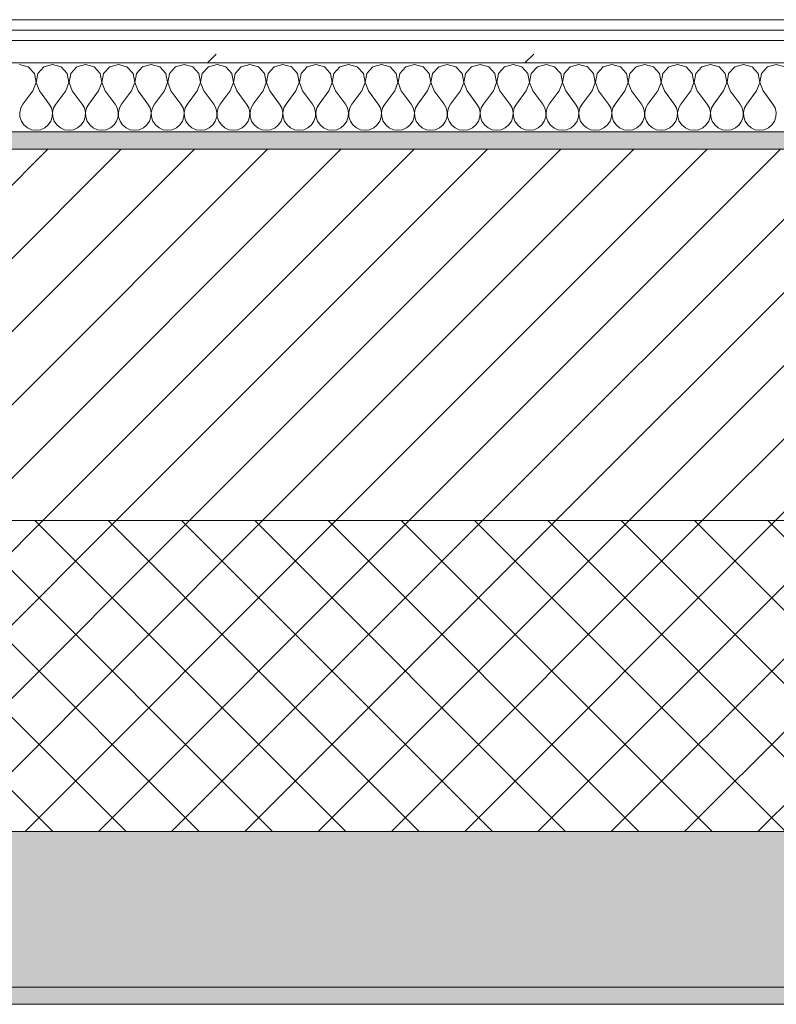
# Model space of a CAD drawing. Header units: millimetres. Extents: x -40968 to 77376, y -17881 to 4746.
# Tile 99 of 180: x -11190 to -10752, y -1699 to -1129. Entities that reach past the tile are written whole.
import ezdxf

# ---------------------------------------------------------------- set-up
doc = ezdxf.new("R2010")
doc.units = ezdxf.units.MM
doc.header["$MEASUREMENT"] = 0
doc.linetypes.add('Wipeout_Contour', pattern=[1000, 0, -1000])
doc.layers.add('12_FAÇ_Façana', color=7, linetype='Continuous')
doc.layers.add('Nuevo_08_E_Envans secs', color=7, linetype='Continuous')
for name, color, linetype, lineweight, true_color in [('12_FAÇ_Façana_Pluma_Nº__102', 7, 'Continuous', 5, 0xcccccc), ('12_FAÇ_Façana_Pluma_Nº__174', 7, 'Continuous', 13, 0xe4ad2c), ('12_FAÇ_Façana_Pluma_Nº__176', 7, 'Continuous', 15, 0x93a0c6), ('Nuevo_08_E_Envans secs_Pluma_Nº__102', 7, 'Continuous', 5, 0xcccccc), ('Nuevo_08_E_Envans secs_Pluma_Nº__171', 171, 'Continuous', 13, 0xaaaaff), ('Nuevo_08_E_Envans secs_Pluma_Nº__177', 7, 'Continuous', 15, 0xf7e046)]:
    doc.layers.add(name, color=color, linetype=linetype, lineweight=lineweight, true_color=true_color)
for name, color, linetype, lineweight in [('12_FAÇ_Façana_Pluma_Nº__2', 8, 'Continuous', 5), ('12_FAÇ_Façana_Pluma_Nº__7', 7, 'Continuous', 5), ('Nuevo_08_E_Envans secs_Pluma_Nº__1', 7, 'Continuous', 5)]:
    doc.layers.add(name, color=color, linetype=linetype, lineweight=lineweight)
pattern_1 = [(45, (0, 0), (-183.848, 183.848), [195, -65]), (45, (7e-14, 183.85), (-183.848, 183.848), [195, -65])]

# ---------------------------------------------------------------- blocks, each defined once
blk = doc.blocks.new('Muro_10_5', base_point=(-12935.93, -1193.98))
at = {"layer": '12_FAÇ_Façana_Pluma_Nº__102', "linetype": 'Continuous', "lineweight": 0, "true_color": 0xe5e5e5}
for points in [[(-12935.93, -1688.98), (-8781.93, -1688.98), (-8781.93, -1598.98), (-12035.86, -1598.98), (-12035.86, -1613.98), (-12435.86, -1613.98), (-12435.86, -1598.98), (-12486.81, -1598.98), (-12486.81, -1613.98), (-12886.81, -1613.98), (-12886.81, -1598.98), (-12935.93, -1598.98)], [(-12935.93, -1698.98), (-8781.93, -1698.98), (-8781.93, -1688.98), (-12935.93, -1688.98)]]:
    blk.add_hatch(color=254, dxfattribs=at).paths.add_polyline_path(points)
at = {"layer": '12_FAÇ_Façana_Pluma_Nº__174', "linetype": 'Continuous', "lineweight": 13, "true_color": 0xe4ad2c}
h = blk.add_hatch(dxfattribs=at)
h.set_pattern_fill('SATE_Aislamiento_0005', color=42, style=0, pattern_type=2)
h.set_pattern_definition([(45, (0, 0), (-21.2132, 21.2132), []), (135, (0, 0), (21.2132, 21.2132), [])])
h.paths.add_polyline_path([(-12035.86, -1598.98), (-8781.93, -1598.98), (-8781.93, -1418.98), (-12035.86, -1418.98)])
at = {"layer": '12_FAÇ_Façana_Pluma_Nº__176', "linetype": 'Continuous', "lineweight": 0, "true_color": 0x495063}
blk.add_hatch(color=251, dxfattribs=at).paths.add_polyline_path([(-11995.86, -1203.98), (-8781.93, -1203.98), (-8781.93, -1193.98), (-11995.86, -1193.98)])
at = {"layer": '12_FAÇ_Façana_Pluma_Nº__2', "linetype": 'Continuous', "lineweight": 5}
h = blk.add_hatch(dxfattribs=at)
h.set_pattern_fill('Ceramic_0005', color=8, style=0, pattern_type=2)
h.set_pattern_definition([(45, (0, 0), (-21.2132, 21.2132), [])])
h.paths.add_polyline_path([(-11995.86, -1418.98), (-8781.93, -1418.98), (-8781.93, -1203.98), (-11995.86, -1203.98)])
at = {"layer": '12_FAÇ_Façana_Pluma_Nº__7', "color": 7, "linetype": 'Continuous', "lineweight": 5}
for p, q in [((-8781.93, -1203.98), (-11995.86, -1203.98)), ((-11995.86, -1418.98), (-8781.93, -1418.98)), ((-12035.86, -1598.98), (-8781.93, -1598.98)), ((-12935.93, -1688.98), (-8781.93, -1688.98))]:
    blk.add_line(p, q, dxfattribs=at)
at = {"layer": '12_FAÇ_Façana_Pluma_Nº__7', "color": 7, "linetype": 'Continuous', "lineweight": 5, "flags": 128}
for points in [[(-8781.93, -1193.98), (-11995.86, -1193.98)], [(-12935.93, -1698.98), (-8781.93, -1698.98)]]:
    blk.add_lwpolyline(points, dxfattribs=at)
blk = doc.blocks.new('*X241')
at = {"layer": 'Nuevo_08_E_Envans secs_Pluma_Nº__102', "color": 254, "linetype": 'Continuous', "lineweight": 5, "true_color": 0xcccccc}
for p, q in [((-11185.47, -1156.35), (-11190.48, -1154.93)), ((-11181.96, -1160.19), (-11185.47, -1156.35)), ((-11176.44, -1156.35), (-11179.95, -1160.19)), ((-11171.43, -1154.93), (-11176.44, -1156.35)), ((-11166.42, -1156.35), (-11171.43, -1154.93)), ((-11162.91, -1160.19), (-11166.42, -1156.35)), ((-11157.39, -1156.35), (-11160.9, -1160.19)), ((-11152.38, -1154.93), (-11157.39, -1156.35)), ((-11147.37, -1156.35), (-11152.38, -1154.93)), ((-11143.86, -1160.19), (-11147.37, -1156.35)), ((-11138.34, -1156.35), (-11141.85, -1160.19)), ((-11133.33, -1154.93), (-11138.34, -1156.35)), ((-11128.33, -1156.35), (-11133.33, -1154.93)), ((-11124.81, -1160.19), (-11128.33, -1156.35)), ((-11119.29, -1156.35), (-11122.8, -1160.19)), ((-11114.29, -1154.93), (-11119.29, -1156.35)), ((-11109.28, -1156.35), (-11114.29, -1154.93)), ((-11105.77, -1160.19), (-11109.28, -1156.35)), ((-11100.25, -1156.35), (-11103.76, -1160.19)), ((-11095.24, -1154.93), (-11100.25, -1156.35)), ((-11090.23, -1156.35), (-11095.24, -1154.93)), ((-11086.72, -1160.19), (-11090.23, -1156.35)), ((-11081.2, -1156.35), (-11084.71, -1160.19)), ((-11076.19, -1154.93), (-11081.2, -1156.35)), ((-11071.18, -1156.35), (-11076.19, -1154.93)), ((-11067.67, -1160.19), (-11071.18, -1156.35)), ((-11062.15, -1156.35), (-11065.66, -1160.19)), ((-11057.14, -1154.93), (-11062.15, -1156.35)), ((-11052.14, -1156.35), (-11057.14, -1154.93)), ((-11048.62, -1160.19), (-11052.14, -1156.35)), ((-11043.1, -1156.35), (-11046.61, -1160.19)), ((-11038.1, -1154.93), (-11043.1, -1156.35)), ((-11033.09, -1156.35), (-11038.1, -1154.93)), ((-11029.58, -1160.19), (-11033.09, -1156.35)), ((-11024.05, -1156.35), (-11027.57, -1160.19)), ((-11019.05, -1154.93), (-11024.05, -1156.35)), ((-11014.04, -1156.35), (-11019.05, -1154.93)), ((-11010.53, -1160.19), (-11014.04, -1156.35)), ((-11005.01, -1156.35), (-11008.52, -1160.19)), ((-11000, -1154.93), (-11005.01, -1156.35)), ((-10994.99, -1156.35), (-11000, -1154.93)), ((-10991.48, -1160.19), (-10994.99, -1156.35)), ((-10985.96, -1156.35), (-10989.47, -1160.19)), ((-10980.95, -1154.93), (-10985.96, -1156.35)), ((-10975.95, -1156.35), (-10980.95, -1154.93)), ((-10972.43, -1160.19), (-10975.95, -1156.35)), ((-10966.91, -1156.35), (-10970.42, -1160.19)), ((-10961.9, -1154.93), (-10966.91, -1156.35)), ((-10956.9, -1156.35), (-10961.9, -1154.93)), ((-10953.39, -1160.19), (-10956.9, -1156.35)), ((-10947.86, -1156.35), (-10951.38, -1160.19)), ((-10942.86, -1154.93), (-10947.86, -1156.35)), ((-10937.85, -1156.35), (-10942.86, -1154.93)), ((-10934.34, -1160.19), (-10937.85, -1156.35)), ((-10928.82, -1156.35), (-10932.33, -1160.19)), ((-10923.81, -1154.93), (-10928.82, -1156.35)), ((-10918.8, -1156.35), (-10923.81, -1154.93)), ((-10915.29, -1160.19), (-10918.8, -1156.35)), ((-10909.77, -1156.35), (-10913.28, -1160.19)), ((-10904.76, -1154.93), (-10909.77, -1156.35)), ((-10899.75, -1156.35), (-10904.76, -1154.93)), ((-10896.24, -1160.19), (-10899.75, -1156.35)), ((-10890.72, -1156.35), (-10894.23, -1160.19)), ((-10885.71, -1154.93), (-10890.72, -1156.35)), ((-10880.71, -1156.35), (-10885.71, -1154.93)), ((-10877.2, -1160.19), (-10880.71, -1156.35)), ((-10871.67, -1156.35), (-10875.19, -1160.19)), ((-10866.67, -1154.93), (-10871.67, -1156.35)), ((-10861.66, -1156.35), (-10866.67, -1154.93)), ((-10858.15, -1160.19), (-10861.66, -1156.35)), ((-10852.63, -1156.35), (-10856.14, -1160.19)), ((-10847.62, -1154.93), (-10852.63, -1156.35)), ((-10842.61, -1156.35), (-10847.62, -1154.93)), ((-10839.1, -1160.19), (-10842.61, -1156.35)), ((-10833.58, -1156.35), (-10837.09, -1160.19)), ((-10828.57, -1154.93), (-10833.58, -1156.35)), ((-10823.56, -1156.35), (-10828.57, -1154.93)), ((-10820.05, -1160.19), (-10823.56, -1156.35)), ((-10814.53, -1156.35), (-10818.04, -1160.19)), ((-10809.52, -1154.93), (-10814.53, -1156.35)), ((-10804.52, -1156.35), (-10809.52, -1154.93)), ((-10801.01, -1160.19), (-10804.52, -1156.35)), ((-10795.48, -1156.35), (-10798.99, -1160.19)), ((-10790.48, -1154.93), (-10795.48, -1156.35)), ((-10785.47, -1156.35), (-10790.48, -1154.93)), ((-10781.96, -1160.19), (-10785.47, -1156.35)), ((-10776.44, -1156.35), (-10779.95, -1160.19)), ((-10771.43, -1154.93), (-10776.44, -1156.35)), ((-10766.42, -1156.35), (-10771.43, -1154.93)), ((-10762.91, -1160.19), (-10766.42, -1156.35)), ((-10757.39, -1156.35), (-10760.9, -1160.19)), ((-10752.38, -1154.93), (-10757.39, -1156.35)), ((-10747.37, -1156.35), (-10752.38, -1154.93)), ((-11180.99, -1165.31), (-11181.96, -1160.19)), ((-11179.95, -1160.19), (-11180.91, -1165.31)), ((-11161.94, -1165.31), (-11162.91, -1160.19)), ((-11160.9, -1160.19), (-11161.87, -1165.31)), ((-11142.9, -1165.31), (-11143.86, -1160.19)), ((-11141.85, -1160.19), (-11142.82, -1165.31)), ((-11123.85, -1165.31), (-11124.81, -1160.19)), ((-11122.8, -1160.19), (-11123.77, -1165.31)), ((-11104.8, -1165.31), (-11105.77, -1160.19)), ((-11103.76, -1160.19), (-11104.72, -1165.31)), ((-11085.75, -1165.31), (-11086.72, -1160.19)), ((-11084.71, -1160.19), (-11085.68, -1165.31)), ((-11066.71, -1165.31), (-11067.67, -1160.19)), ((-11065.66, -1160.19), (-11066.63, -1165.31)), ((-11047.66, -1165.31), (-11048.62, -1160.19)), ((-11046.61, -1160.19), (-11047.58, -1165.31)), ((-11028.61, -1165.31), (-11029.58, -1160.19)), ((-11027.57, -1160.19), (-11028.53, -1165.31)), ((-11009.56, -1165.31), (-11010.53, -1160.19)), ((-11008.52, -1160.19), (-11009.49, -1165.31)), ((-10990.51, -1165.31), (-10991.48, -1160.19)), ((-10989.47, -1160.19), (-10990.44, -1165.31)), ((-10971.47, -1165.31), (-10972.43, -1160.19)), ((-10970.42, -1160.19), (-10971.39, -1165.31)), ((-10952.42, -1165.31), (-10953.39, -1160.19)), ((-10951.38, -1160.19), (-10952.34, -1165.31)), ((-10933.37, -1165.31), (-10934.34, -1160.19)), ((-10932.33, -1160.19), (-10933.29, -1165.31)), ((-10914.32, -1165.31), (-10915.29, -1160.19)), ((-10913.28, -1160.19), (-10914.25, -1165.31)), ((-10895.28, -1165.31), (-10896.24, -1160.19)), ((-10894.23, -1160.19), (-10895.2, -1165.31)), ((-10876.23, -1165.31), (-10877.2, -1160.19)), ((-10875.19, -1160.19), (-10876.15, -1165.31)), ((-10857.18, -1165.31), (-10858.15, -1160.19)), ((-10856.14, -1160.19), (-10857.1, -1165.31)), ((-10838.13, -1165.31), (-10839.1, -1160.19)), ((-10837.09, -1160.19), (-10838.06, -1165.31)), ((-10819.09, -1165.31), (-10820.05, -1160.19)), ((-10818.04, -1160.19), (-10819.01, -1165.31)), ((-10800.04, -1165.31), (-10801.01, -1160.19)), ((-10798.99, -1160.19), (-10799.96, -1165.31)), ((-10780.99, -1165.31), (-10781.96, -1160.19)), ((-10779.95, -1160.19), (-10780.91, -1165.31)), ((-10761.94, -1165.31), (-10762.91, -1160.19)), ((-10760.9, -1160.19), (-10761.87, -1165.31)), ((-11182.86, -1170.17), (-11180.99, -1165.31)), ((-11180.91, -1165.31), (-11179.05, -1170.17)), ((-11163.81, -1170.17), (-11161.94, -1165.31)), ((-11161.87, -1165.31), (-11160, -1170.17)), ((-11144.76, -1170.17), (-11142.9, -1165.31)), ((-11142.82, -1165.31), (-11140.95, -1170.17)), ((-11125.71, -1170.17), (-11123.85, -1165.31)), ((-11123.77, -1165.31), (-11121.9, -1170.17)), ((-11106.67, -1170.17), (-11104.8, -1165.31)), ((-11104.72, -1165.31), (-11102.86, -1170.17)), ((-11087.62, -1170.17), (-11085.75, -1165.31)), ((-11085.68, -1165.31), (-11083.81, -1170.17)), ((-11068.57, -1170.17), (-11066.71, -1165.31)), ((-11066.63, -1165.31), (-11064.76, -1170.17)), ((-11049.52, -1170.17), (-11047.66, -1165.31)), ((-11047.58, -1165.31), (-11045.71, -1170.17)), ((-11030.48, -1170.17), (-11028.61, -1165.31)), ((-11028.53, -1165.31), (-11026.67, -1170.17)), ((-11011.43, -1170.17), (-11009.56, -1165.31)), ((-11009.49, -1165.31), (-11007.62, -1170.17)), ((-10992.38, -1170.17), (-10990.51, -1165.31)), ((-10990.44, -1165.31), (-10988.57, -1170.17)), ((-10973.33, -1170.17), (-10971.47, -1165.31)), ((-10971.39, -1165.31), (-10969.52, -1170.17)), ((-10954.29, -1170.17), (-10952.42, -1165.31)), ((-10952.34, -1165.31), (-10950.48, -1170.17)), ((-10935.24, -1170.17), (-10933.37, -1165.31)), ((-10933.29, -1165.31), (-10931.43, -1170.17)), ((-10916.19, -1170.17), (-10914.32, -1165.31)), ((-10914.25, -1165.31), (-10912.38, -1170.17)), ((-10897.14, -1170.17), (-10895.28, -1165.31)), ((-10895.2, -1165.31), (-10893.33, -1170.17)), ((-10878.1, -1170.17), (-10876.23, -1165.31)), ((-10876.15, -1165.31), (-10874.29, -1170.17)), ((-10859.05, -1170.17), (-10857.18, -1165.31)), ((-10857.1, -1165.31), (-10855.24, -1170.17)), ((-10840, -1170.17), (-10838.13, -1165.31)), ((-10838.06, -1165.31), (-10836.19, -1170.17)), ((-10820.95, -1170.17), (-10819.09, -1165.31)), ((-10819.01, -1165.31), (-10817.14, -1170.17)), ((-10801.9, -1170.17), (-10800.04, -1165.31)), ((-10799.96, -1165.31), (-10798.1, -1170.17)), ((-10782.86, -1170.17), (-10780.99, -1165.31)), ((-10780.91, -1165.31), (-10779.05, -1170.17)), ((-10763.81, -1170.17), (-10761.94, -1165.31)), ((-10761.87, -1165.31), (-10760, -1170.17)), ((-11182.86, -1170.17), (-11188.57, -1177.79)), ((-11179.05, -1170.17), (-11173.33, -1177.79)), ((-11163.81, -1170.17), (-11169.52, -1177.79)), ((-11160, -1170.17), (-11154.29, -1177.79)), ((-11144.76, -1170.17), (-11150.48, -1177.79)), ((-11140.95, -1170.17), (-11135.24, -1177.79)), ((-11125.71, -1170.17), (-11131.43, -1177.79)), ((-11121.9, -1170.17), (-11116.19, -1177.79)), ((-11106.67, -1170.17), (-11112.38, -1177.79)), ((-11102.86, -1170.17), (-11097.14, -1177.79)), ((-11087.62, -1170.17), (-11093.33, -1177.79)), ((-11083.81, -1170.17), (-11078.1, -1177.79)), ((-11068.57, -1170.17), (-11074.29, -1177.79)), ((-11064.76, -1170.17), (-11059.05, -1177.79)), ((-11049.52, -1170.17), (-11055.24, -1177.79)), ((-11045.71, -1170.17), (-11040, -1177.79)), ((-11030.48, -1170.17), (-11036.19, -1177.79)), ((-11026.67, -1170.17), (-11020.95, -1177.79)), ((-11011.43, -1170.17), (-11017.14, -1177.79)), ((-11007.62, -1170.17), (-11001.9, -1177.79)), ((-10992.38, -1170.17), (-10998.1, -1177.79)), ((-10988.57, -1170.17), (-10982.86, -1177.79)), ((-10973.33, -1170.17), (-10979.05, -1177.79)), ((-10969.52, -1170.17), (-10963.81, -1177.79)), ((-10954.29, -1170.17), (-10960, -1177.79)), ((-10950.48, -1170.17), (-10944.76, -1177.79)), ((-10935.24, -1170.17), (-10940.95, -1177.79)), ((-10931.43, -1170.17), (-10925.71, -1177.79)), ((-10916.19, -1170.17), (-10921.9, -1177.79)), ((-10912.38, -1170.17), (-10906.67, -1177.79)), ((-10897.14, -1170.17), (-10902.86, -1177.79)), ((-10893.33, -1170.17), (-10887.62, -1177.79)), ((-10878.1, -1170.17), (-10883.81, -1177.79)), ((-10874.29, -1170.17), (-10868.57, -1177.79)), ((-10859.05, -1170.17), (-10864.76, -1177.79)), ((-10855.24, -1170.17), (-10849.52, -1177.79)), ((-10840, -1170.17), (-10845.71, -1177.79)), ((-10836.19, -1170.17), (-10830.48, -1177.79)), ((-10820.95, -1170.17), (-10826.67, -1177.79)), ((-10817.14, -1170.17), (-10811.43, -1177.79)), ((-10801.9, -1170.17), (-10807.62, -1177.79)), ((-10798.1, -1170.17), (-10792.38, -1177.79)), ((-10782.86, -1170.17), (-10788.57, -1177.79)), ((-10779.05, -1170.17), (-10773.33, -1177.79)), ((-10763.81, -1170.17), (-10769.52, -1177.79)), ((-10760, -1170.17), (-10754.29, -1177.79)), ((-11188.57, -1177.79), (-11189.84, -1180.08)), ((-11172.06, -1180.08), (-11173.33, -1177.79)), ((-11169.52, -1177.79), (-11170.8, -1180.08)), ((-11153.01, -1180.08), (-11154.29, -1177.79)), ((-11150.48, -1177.79), (-11151.75, -1180.08)), ((-11133.97, -1180.08), (-11135.24, -1177.79)), ((-11131.43, -1177.79), (-11132.7, -1180.08)), ((-11114.92, -1180.08), (-11116.19, -1177.79)), ((-11112.38, -1177.79), (-11113.65, -1180.08)), ((-11095.87, -1180.08), (-11097.14, -1177.79)), ((-11093.33, -1177.79), (-11094.6, -1180.08)), ((-11076.82, -1180.08), (-11078.1, -1177.79)), ((-11074.29, -1177.79), (-11075.56, -1180.08)), ((-11057.78, -1180.08), (-11059.05, -1177.79)), ((-11055.24, -1177.79), (-11056.51, -1180.08)), ((-11038.73, -1180.08), (-11040, -1177.79)), ((-11036.19, -1177.79), (-11037.46, -1180.08)), ((-11019.68, -1180.08), (-11020.95, -1177.79)), ((-11017.14, -1177.79), (-11018.41, -1180.08)), ((-11000.63, -1180.08), (-11001.9, -1177.79)), ((-10998.1, -1177.79), (-10999.37, -1180.08)), ((-10981.59, -1180.08), (-10982.86, -1177.79)), ((-10979.05, -1177.79), (-10980.32, -1180.08)), ((-10962.54, -1180.08), (-10963.81, -1177.79)), ((-10960, -1177.79), (-10961.27, -1180.08)), ((-10943.49, -1180.08), (-10944.76, -1177.79)), ((-10940.95, -1177.79), (-10942.22, -1180.08)), ((-10924.44, -1180.08), (-10925.71, -1177.79)), ((-10921.9, -1177.79), (-10923.18, -1180.08)), ((-10905.4, -1180.08), (-10906.67, -1177.79)), ((-10902.86, -1177.79), (-10904.13, -1180.08)), ((-10886.35, -1180.08), (-10887.62, -1177.79)), ((-10883.81, -1177.79), (-10885.08, -1180.08)), ((-10867.3, -1180.08), (-10868.57, -1177.79)), ((-10864.76, -1177.79), (-10866.03, -1180.08)), ((-10848.25, -1180.08), (-10849.52, -1177.79)), ((-10845.71, -1177.79), (-10846.99, -1180.08)), ((-10829.2, -1180.08), (-10830.48, -1177.79)), ((-10826.67, -1177.79), (-10827.94, -1180.08)), ((-10810.16, -1180.08), (-10811.43, -1177.79)), ((-10807.62, -1177.79), (-10808.89, -1180.08)), ((-10791.11, -1180.08), (-10792.38, -1177.79)), ((-10788.57, -1177.79), (-10789.84, -1180.08)), ((-10772.06, -1180.08), (-10773.33, -1177.79)), ((-10769.52, -1177.79), (-10770.8, -1180.08)), ((-10753.01, -1180.08), (-10754.29, -1177.79)), ((-11189.84, -1180.08), (-11190.44, -1182.64)), ((-11190.44, -1182.64), (-11190.31, -1185.27)), ((-11190.31, -1185.27), (-11189.47, -1187.76)), ((-11172.43, -1187.76), (-11171.59, -1185.27)), ((-11171.47, -1182.64), (-11172.06, -1180.08)), ((-11171.59, -1185.27), (-11171.47, -1182.64)), ((-11170.8, -1180.08), (-11171.39, -1182.64)), ((-11171.39, -1182.64), (-11171.26, -1185.27)), ((-11171.26, -1185.27), (-11170.42, -1187.76)), ((-11153.39, -1187.76), (-11152.55, -1185.27)), ((-11152.42, -1182.64), (-11153.01, -1180.08)), ((-11152.55, -1185.27), (-11152.42, -1182.64)), ((-11151.75, -1180.08), (-11152.34, -1182.64)), ((-11152.34, -1182.64), (-11152.22, -1185.27)), ((-11152.22, -1185.27), (-11151.38, -1187.76)), ((-11134.34, -1187.76), (-11133.5, -1185.27)), ((-11133.37, -1182.64), (-11133.97, -1180.08)), ((-11133.5, -1185.27), (-11133.37, -1182.64)), ((-11132.7, -1180.08), (-11133.29, -1182.64)), ((-11133.29, -1182.64), (-11133.17, -1185.27)), ((-11133.17, -1185.27), (-11132.33, -1187.76)), ((-11115.29, -1187.76), (-11114.45, -1185.27)), ((-11114.32, -1182.64), (-11114.92, -1180.08)), ((-11114.45, -1185.27), (-11114.32, -1182.64)), ((-11113.65, -1180.08), (-11114.25, -1182.64)), ((-11114.25, -1182.64), (-11114.12, -1185.27)), ((-11114.12, -1185.27), (-11113.28, -1187.76)), ((-11096.24, -1187.76), (-11095.4, -1185.27)), ((-11095.28, -1182.64), (-11095.87, -1180.08)), ((-11095.4, -1185.27), (-11095.28, -1182.64)), ((-11094.6, -1180.08), (-11095.2, -1182.64)), ((-11095.2, -1182.64), (-11095.07, -1185.27)), ((-11095.07, -1185.27), (-11094.23, -1187.76)), ((-11077.2, -1187.76), (-11076.36, -1185.27)), ((-11076.23, -1182.64), (-11076.82, -1180.08)), ((-11076.36, -1185.27), (-11076.23, -1182.64)), ((-11075.56, -1180.08), (-11076.15, -1182.64)), ((-11076.15, -1182.64), (-11076.02, -1185.27)), ((-11076.02, -1185.27), (-11075.19, -1187.76)), ((-11058.15, -1187.76), (-11057.31, -1185.27)), ((-11057.18, -1182.64), (-11057.78, -1180.08)), ((-11057.31, -1185.27), (-11057.18, -1182.64)), ((-11056.51, -1180.08), (-11057.1, -1182.64)), ((-11057.1, -1182.64), (-11056.98, -1185.27)), ((-11056.98, -1185.27), (-11056.14, -1187.76)), ((-11039.1, -1187.76), (-11038.26, -1185.27)), ((-11038.13, -1182.64), (-11038.73, -1180.08)), ((-11038.26, -1185.27), (-11038.13, -1182.64)), ((-11037.46, -1180.08), (-11038.06, -1182.64)), ((-11038.06, -1182.64), (-11037.93, -1185.27)), ((-11037.93, -1185.27), (-11037.09, -1187.76)), ((-11020.05, -1187.76), (-11019.21, -1185.27)), ((-11019.09, -1182.64), (-11019.68, -1180.08)), ((-11019.21, -1185.27), (-11019.09, -1182.64)), ((-11018.41, -1180.08), (-11019.01, -1182.64)), ((-11019.01, -1182.64), (-11018.88, -1185.27)), ((-11018.88, -1185.27), (-11018.04, -1187.76)), ((-11001.01, -1187.76), (-11000.17, -1185.27)), ((-11000.04, -1182.64), (-11000.63, -1180.08)), ((-11000.17, -1185.27), (-11000.04, -1182.64)), ((-10999.37, -1180.08), (-10999.96, -1182.64)), ((-10999.96, -1182.64), (-10999.83, -1185.27)), ((-10999.83, -1185.27), (-10998.99, -1187.76)), ((-10981.96, -1187.76), (-10981.12, -1185.27)), ((-10980.99, -1182.64), (-10981.59, -1180.08)), ((-10981.12, -1185.27), (-10980.99, -1182.64)), ((-10980.32, -1180.08), (-10980.91, -1182.64)), ((-10980.91, -1182.64), (-10980.79, -1185.27)), ((-10980.79, -1185.27), (-10979.95, -1187.76)), ((-10962.91, -1187.76), (-10962.07, -1185.27)), ((-10961.94, -1182.64), (-10962.54, -1180.08)), ((-10962.07, -1185.27), (-10961.94, -1182.64)), ((-10961.27, -1180.08), (-10961.87, -1182.64)), ((-10961.87, -1182.64), (-10961.74, -1185.27)), ((-10961.74, -1185.27), (-10960.9, -1187.76)), ((-10943.86, -1187.76), (-10943.02, -1185.27)), ((-10942.9, -1182.64), (-10943.49, -1180.08)), ((-10943.02, -1185.27), (-10942.9, -1182.64)), ((-10942.22, -1180.08), (-10942.82, -1182.64)), ((-10942.82, -1182.64), (-10942.69, -1185.27)), ((-10942.69, -1185.27), (-10941.85, -1187.76)), ((-10924.81, -1187.76), (-10923.98, -1185.27)), ((-10923.85, -1182.64), (-10924.44, -1180.08)), ((-10923.98, -1185.27), (-10923.85, -1182.64)), ((-10923.18, -1180.08), (-10923.77, -1182.64)), ((-10923.77, -1182.64), (-10923.64, -1185.27)), ((-10923.64, -1185.27), (-10922.8, -1187.76)), ((-10905.77, -1187.76), (-10904.93, -1185.27)), ((-10904.8, -1182.64), (-10905.4, -1180.08)), ((-10904.93, -1185.27), (-10904.8, -1182.64)), ((-10904.13, -1180.08), (-10904.72, -1182.64)), ((-10904.72, -1182.64), (-10904.6, -1185.27)), ((-10904.6, -1185.27), (-10903.76, -1187.76)), ((-10886.72, -1187.76), (-10885.88, -1185.27)), ((-10885.75, -1182.64), (-10886.35, -1180.08)), ((-10885.88, -1185.27), (-10885.75, -1182.64)), ((-10885.08, -1180.08), (-10885.68, -1182.64)), ((-10885.68, -1182.64), (-10885.55, -1185.27)), ((-10885.55, -1185.27), (-10884.71, -1187.76)), ((-10867.67, -1187.76), (-10866.83, -1185.27)), ((-10866.71, -1182.64), (-10867.3, -1180.08)), ((-10866.83, -1185.27), (-10866.71, -1182.64)), ((-10866.03, -1180.08), (-10866.63, -1182.64)), ((-10866.63, -1182.64), (-10866.5, -1185.27)), ((-10866.5, -1185.27), (-10865.66, -1187.76)), ((-10848.62, -1187.76), (-10847.78, -1185.27)), ((-10847.66, -1182.64), (-10848.25, -1180.08)), ((-10847.78, -1185.27), (-10847.66, -1182.64)), ((-10846.99, -1180.08), (-10847.58, -1182.64)), ((-10847.58, -1182.64), (-10847.45, -1185.27)), ((-10847.45, -1185.27), (-10846.61, -1187.76)), ((-10829.58, -1187.76), (-10828.74, -1185.27)), ((-10828.61, -1182.64), (-10829.2, -1180.08)), ((-10828.74, -1185.27), (-10828.61, -1182.64)), ((-10827.94, -1180.08), (-10828.53, -1182.64)), ((-10828.53, -1182.64), (-10828.41, -1185.27)), ((-10828.41, -1185.27), (-10827.57, -1187.76)), ((-10810.53, -1187.76), (-10809.69, -1185.27)), ((-10809.56, -1182.64), (-10810.16, -1180.08)), ((-10809.69, -1185.27), (-10809.56, -1182.64)), ((-10808.89, -1180.08), (-10809.49, -1182.64)), ((-10809.49, -1182.64), (-10809.36, -1185.27)), ((-10809.36, -1185.27), (-10808.52, -1187.76)), ((-10791.48, -1187.76), (-10790.64, -1185.27)), ((-10790.51, -1182.64), (-10791.11, -1180.08)), ((-10790.64, -1185.27), (-10790.51, -1182.64)), ((-10789.84, -1180.08), (-10790.44, -1182.64)), ((-10790.44, -1182.64), (-10790.31, -1185.27)), ((-10790.31, -1185.27), (-10789.47, -1187.76)), ((-10772.43, -1187.76), (-10771.59, -1185.27)), ((-10771.47, -1182.64), (-10772.06, -1180.08)), ((-10771.59, -1185.27), (-10771.47, -1182.64)), ((-10770.8, -1180.08), (-10771.39, -1182.64)), ((-10771.39, -1182.64), (-10771.26, -1185.27)), ((-10771.26, -1185.27), (-10770.42, -1187.76)), ((-10753.39, -1187.76), (-10752.55, -1185.27)), ((-10752.42, -1182.64), (-10753.01, -1180.08)), ((-10752.55, -1185.27), (-10752.42, -1182.64)), ((-11189.47, -1187.76), (-11187.98, -1189.92)), ((-11187.98, -1189.92), (-11185.96, -1191.6)), ((-11175.95, -1191.6), (-11173.92, -1189.92)), ((-11173.92, -1189.92), (-11172.43, -1187.76)), ((-11170.42, -1187.76), (-11168.94, -1189.92)), ((-11168.94, -1189.92), (-11166.91, -1191.6)), ((-11156.9, -1191.6), (-11154.87, -1189.92)), ((-11154.87, -1189.92), (-11153.39, -1187.76)), ((-11151.38, -1187.76), (-11149.89, -1189.92)), ((-11149.89, -1189.92), (-11147.86, -1191.6)), ((-11137.85, -1191.6), (-11135.83, -1189.92)), ((-11135.83, -1189.92), (-11134.34, -1187.76)), ((-11132.33, -1187.76), (-11130.84, -1189.92)), ((-11130.84, -1189.92), (-11128.82, -1191.6)), ((-11118.8, -1191.6), (-11116.78, -1189.92)), ((-11116.78, -1189.92), (-11115.29, -1187.76)), ((-11113.28, -1187.76), (-11111.79, -1189.92)), ((-11111.79, -1189.92), (-11109.77, -1191.6)), ((-11099.75, -1191.6), (-11097.73, -1189.92)), ((-11097.73, -1189.92), (-11096.24, -1187.76)), ((-11094.23, -1187.76), (-11092.74, -1189.92)), ((-11092.74, -1189.92), (-11090.72, -1191.6)), ((-11080.71, -1191.6), (-11078.68, -1189.92)), ((-11078.68, -1189.92), (-11077.2, -1187.76)), ((-11075.19, -1187.76), (-11073.7, -1189.92)), ((-11073.7, -1189.92), (-11071.67, -1191.6)), ((-11061.66, -1191.6), (-11059.64, -1189.92)), ((-11059.64, -1189.92), (-11058.15, -1187.76)), ((-11056.14, -1187.76), (-11054.65, -1189.92)), ((-11054.65, -1189.92), (-11052.63, -1191.6)), ((-11042.61, -1191.6), (-11040.59, -1189.92)), ((-11040.59, -1189.92), (-11039.1, -1187.76)), ((-11037.09, -1187.76), (-11035.6, -1189.92)), ((-11035.6, -1189.92), (-11033.58, -1191.6)), ((-11023.56, -1191.6), (-11021.54, -1189.92)), ((-11021.54, -1189.92), (-11020.05, -1187.76)), ((-11018.04, -1187.76), (-11016.55, -1189.92)), ((-11016.55, -1189.92), (-11014.53, -1191.6)), ((-11004.52, -1191.6), (-11002.49, -1189.92)), ((-11002.49, -1189.92), (-11001.01, -1187.76)), ((-10998.99, -1187.76), (-10997.51, -1189.92)), ((-10997.51, -1189.92), (-10995.48, -1191.6)), ((-10985.47, -1191.6), (-10983.45, -1189.92)), ((-10983.45, -1189.92), (-10981.96, -1187.76)), ((-10979.95, -1187.76), (-10978.46, -1189.92)), ((-10978.46, -1189.92), (-10976.44, -1191.6)), ((-10966.42, -1191.6), (-10964.4, -1189.92)), ((-10964.4, -1189.92), (-10962.91, -1187.76)), ((-10960.9, -1187.76), (-10959.41, -1189.92)), ((-10959.41, -1189.92), (-10957.39, -1191.6)), ((-10947.37, -1191.6), (-10945.35, -1189.92)), ((-10945.35, -1189.92), (-10943.86, -1187.76)), ((-10941.85, -1187.76), (-10940.36, -1189.92)), ((-10940.36, -1189.92), (-10938.34, -1191.6)), ((-10928.33, -1191.6), (-10926.3, -1189.92)), ((-10926.3, -1189.92), (-10924.81, -1187.76)), ((-10922.8, -1187.76), (-10921.32, -1189.92)), ((-10921.32, -1189.92), (-10919.29, -1191.6)), ((-10909.28, -1191.6), (-10907.26, -1189.92)), ((-10907.26, -1189.92), (-10905.77, -1187.76)), ((-10903.76, -1187.76), (-10902.27, -1189.92)), ((-10902.27, -1189.92), (-10900.25, -1191.6)), ((-10890.23, -1191.6), (-10888.21, -1189.92)), ((-10888.21, -1189.92), (-10886.72, -1187.76)), ((-10884.71, -1187.76), (-10883.22, -1189.92)), ((-10883.22, -1189.92), (-10881.2, -1191.6)), ((-10871.18, -1191.6), (-10869.16, -1189.92)), ((-10869.16, -1189.92), (-10867.67, -1187.76)), ((-10865.66, -1187.76), (-10864.17, -1189.92)), ((-10864.17, -1189.92), (-10862.15, -1191.6)), ((-10852.14, -1191.6), (-10850.11, -1189.92)), ((-10850.11, -1189.92), (-10848.62, -1187.76)), ((-10846.61, -1187.76), (-10845.13, -1189.92)), ((-10845.13, -1189.92), (-10843.1, -1191.6)), ((-10833.09, -1191.6), (-10831.06, -1189.92)), ((-10831.06, -1189.92), (-10829.58, -1187.76)), ((-10827.57, -1187.76), (-10826.08, -1189.92)), ((-10826.08, -1189.92), (-10824.05, -1191.6)), ((-10814.04, -1191.6), (-10812.02, -1189.92)), ((-10812.02, -1189.92), (-10810.53, -1187.76)), ((-10808.52, -1187.76), (-10807.03, -1189.92)), ((-10807.03, -1189.92), (-10805.01, -1191.6)), ((-10794.99, -1191.6), (-10792.97, -1189.92)), ((-10792.97, -1189.92), (-10791.48, -1187.76)), ((-10789.47, -1187.76), (-10787.98, -1189.92)), ((-10787.98, -1189.92), (-10785.96, -1191.6)), ((-10775.95, -1191.6), (-10773.92, -1189.92)), ((-10773.92, -1189.92), (-10772.43, -1187.76)), ((-10770.42, -1187.76), (-10768.94, -1189.92)), ((-10768.94, -1189.92), (-10766.91, -1191.6)), ((-10756.9, -1191.6), (-10754.87, -1189.92)), ((-10754.87, -1189.92), (-10753.39, -1187.76)), ((-11185.96, -1191.6), (-11183.55, -1192.66)), ((-11183.55, -1192.66), (-11180.95, -1193.02)), ((-11180.95, -1193.02), (-11178.35, -1192.66)), ((-11178.35, -1192.66), (-11175.95, -1191.6)), ((-11166.91, -1191.6), (-11164.51, -1192.66)), ((-11164.51, -1192.66), (-11161.9, -1193.02)), ((-11161.9, -1193.02), (-11159.3, -1192.66)), ((-11159.3, -1192.66), (-11156.9, -1191.6)), ((-11147.86, -1191.6), (-11145.46, -1192.66)), ((-11145.46, -1192.66), (-11142.86, -1193.02)), ((-11142.86, -1193.02), (-11140.25, -1192.66)), ((-11140.25, -1192.66), (-11137.85, -1191.6)), ((-11128.82, -1191.6), (-11126.41, -1192.66)), ((-11126.41, -1192.66), (-11123.81, -1193.02)), ((-11123.81, -1193.02), (-11121.21, -1192.66)), ((-11121.21, -1192.66), (-11118.8, -1191.6)), ((-11109.77, -1191.6), (-11107.36, -1192.66)), ((-11107.36, -1192.66), (-11104.76, -1193.02)), ((-11104.76, -1193.02), (-11102.16, -1192.66)), ((-11102.16, -1192.66), (-11099.75, -1191.6)), ((-11090.72, -1191.6), (-11088.32, -1192.66)), ((-11088.32, -1192.66), (-11085.71, -1193.02)), ((-11085.71, -1193.02), (-11083.11, -1192.66)), ((-11083.11, -1192.66), (-11080.71, -1191.6)), ((-11071.67, -1191.6), (-11069.27, -1192.66)), ((-11069.27, -1192.66), (-11066.67, -1193.02)), ((-11066.67, -1193.02), (-11064.06, -1192.66)), ((-11064.06, -1192.66), (-11061.66, -1191.6)), ((-11052.63, -1191.6), (-11050.22, -1192.66)), ((-11050.22, -1192.66), (-11047.62, -1193.02)), ((-11047.62, -1193.02), (-11045.02, -1192.66)), ((-11045.02, -1192.66), (-11042.61, -1191.6)), ((-11033.58, -1191.6), (-11031.17, -1192.66)), ((-11031.17, -1192.66), (-11028.57, -1193.02)), ((-11028.57, -1193.02), (-11025.97, -1192.66)), ((-11025.97, -1192.66), (-11023.56, -1191.6)), ((-11014.53, -1191.6), (-11012.13, -1192.66)), ((-11012.13, -1192.66), (-11009.52, -1193.02)), ((-11009.52, -1193.02), (-11006.92, -1192.66)), ((-11006.92, -1192.66), (-11004.52, -1191.6)), ((-10995.48, -1191.6), (-10993.08, -1192.66)), ((-10993.08, -1192.66), (-10990.48, -1193.02)), ((-10990.48, -1193.02), (-10987.87, -1192.66)), ((-10987.87, -1192.66), (-10985.47, -1191.6)), ((-10976.44, -1191.6), (-10974.03, -1192.66)), ((-10974.03, -1192.66), (-10971.43, -1193.02)), ((-10971.43, -1193.02), (-10968.83, -1192.66)), ((-10968.83, -1192.66), (-10966.42, -1191.6)), ((-10957.39, -1191.6), (-10954.98, -1192.66)), ((-10954.98, -1192.66), (-10952.38, -1193.02)), ((-10952.38, -1193.02), (-10949.78, -1192.66)), ((-10949.78, -1192.66), (-10947.37, -1191.6)), ((-10938.34, -1191.6), (-10935.94, -1192.66)), ((-10935.94, -1192.66), (-10933.33, -1193.02)), ((-10933.33, -1193.02), (-10930.73, -1192.66)), ((-10930.73, -1192.66), (-10928.33, -1191.6)), ((-10919.29, -1191.6), (-10916.89, -1192.66)), ((-10916.89, -1192.66), (-10914.29, -1193.02)), ((-10914.29, -1193.02), (-10911.68, -1192.66)), ((-10911.68, -1192.66), (-10909.28, -1191.6)), ((-10900.25, -1191.6), (-10897.84, -1192.66)), ((-10897.84, -1192.66), (-10895.24, -1193.02)), ((-10895.24, -1193.02), (-10892.64, -1192.66)), ((-10892.64, -1192.66), (-10890.23, -1191.6)), ((-10881.2, -1191.6), (-10878.79, -1192.66)), ((-10878.79, -1192.66), (-10876.19, -1193.02)), ((-10876.19, -1193.02), (-10873.59, -1192.66)), ((-10873.59, -1192.66), (-10871.18, -1191.6)), ((-10862.15, -1191.6), (-10859.75, -1192.66)), ((-10859.75, -1192.66), (-10857.14, -1193.02)), ((-10857.14, -1193.02), (-10854.54, -1192.66)), ((-10854.54, -1192.66), (-10852.14, -1191.6)), ((-10843.1, -1191.6), (-10840.7, -1192.66)), ((-10840.7, -1192.66), (-10838.1, -1193.02)), ((-10838.1, -1193.02), (-10835.49, -1192.66)), ((-10835.49, -1192.66), (-10833.09, -1191.6)), ((-10824.05, -1191.6), (-10821.65, -1192.66)), ((-10821.65, -1192.66), (-10819.05, -1193.02)), ((-10819.05, -1193.02), (-10816.45, -1192.66)), ((-10816.45, -1192.66), (-10814.04, -1191.6)), ((-10805.01, -1191.6), (-10802.6, -1192.66)), ((-10802.6, -1192.66), (-10800, -1193.02)), ((-10800, -1193.02), (-10797.4, -1192.66)), ((-10797.4, -1192.66), (-10794.99, -1191.6)), ((-10785.96, -1191.6), (-10783.55, -1192.66)), ((-10783.55, -1192.66), (-10780.95, -1193.02)), ((-10780.95, -1193.02), (-10778.35, -1192.66)), ((-10778.35, -1192.66), (-10775.95, -1191.6)), ((-10766.91, -1191.6), (-10764.51, -1192.66)), ((-10764.51, -1192.66), (-10761.9, -1193.02)), ((-10761.9, -1193.02), (-10759.3, -1192.66)), ((-10759.3, -1192.66), (-10756.9, -1191.6))]:
    blk.add_line(p, q, dxfattribs=at)
blk = doc.blocks.new('Muro_94_5', base_point=(-8781.93, -1193.98))
at = {"layer": 'Nuevo_08_E_Envans secs_Pluma_Nº__1', "color": 7, "linetype": 'Continuous', "lineweight": 5, "flags": 128}
blk.add_lwpolyline([(-12035.86, -1193.98), (-8781.93, -1193.98)], dxfattribs=at)
at = {"color": 254, "linetype": 'Wipeout_Contour', "lineweight": 0, "ltscale": 41757.661054}
blk.add_wipeout([(-11970.86, -1134.98), (-8781.93, -1134.98), (-8781.93, -1128.98), (-11970.86, -1128.98)], dxfattribs=at).dxf.layer = 'Nuevo_08_E_Envans secs'
at = {"color": 254, "linetype": 'Wipeout_Contour', "lineweight": 0, "ltscale": 41788.485381}
blk.add_wipeout([(-11982.86, -1153.98), (-8781.93, -1153.98), (-8781.93, -1140.98), (-11982.86, -1140.98)], dxfattribs=at).dxf.layer = 'Nuevo_08_E_Envans secs'
at = {"layer": 'Nuevo_08_E_Envans secs_Pluma_Nº__171', "linetype": 'Continuous', "lineweight": 13, "true_color": 0xaaaaff}
h = blk.add_hatch(dxfattribs=at)
h.set_pattern_fill('Panellat_HPL_0005', color=161, style=0, pattern_type=2)
h.set_pattern_definition(pattern_1)
h.paths.add_polyline_path([(-11970.86, -1134.98), (-8781.93, -1134.98), (-8781.93, -1128.98), (-11970.86, -1128.98)])
at = {"layer": 'Nuevo_08_E_Envans secs_Pluma_Nº__177', "linetype": 'Continuous', "lineweight": 15, "true_color": 0xf7e046}
h = blk.add_hatch(dxfattribs=at)
h.set_pattern_fill('Panellat_HPL_0005', color=53, style=0, pattern_type=2)
h.set_pattern_definition(pattern_1)
h.paths.add_polyline_path([(-11982.86, -1153.98), (-8781.93, -1153.98), (-8781.93, -1140.98), (-11982.86, -1140.98)])
at = {"layer": 'Nuevo_08_E_Envans secs_Pluma_Nº__1', "color": 7, "linetype": 'Continuous', "lineweight": 5}
for p, q in [((-8781.93, -1134.98), (-11976.86, -1134.98)), ((-8781.93, -1140.98), (-11982.86, -1140.98)), ((-8781.93, -1153.98), (-11995.86, -1153.98))]:
    blk.add_line(p, q, dxfattribs=at)
at = {"layer": 'Nuevo_08_E_Envans secs_Pluma_Nº__1', "color": 7, "linetype": 'Continuous', "lineweight": 5, "flags": 128}
blk.add_lwpolyline([(-8781.93, -1128.98), (-11970.86, -1128.98)], dxfattribs=at)
at = {"layer": 'Nuevo_08_E_Envans secs', "color": 7, "lineweight": 20}
blk.add_blockref('*X241', (0, 0), dxfattribs=at)

msp = doc.modelspace()

# ---------------------------------------------------------------- block references
at = {"layer": '12_FAÇ_Façana', "color": 7, "lineweight": 20}
msp.add_blockref('Muro_10_5', (-12935.93, -1193.98), dxfattribs=at)

# ---------------------------------------------------------------- next in the draw order: block references
at = {"layer": 'Nuevo_08_E_Envans secs', "color": 7, "lineweight": 20}
msp.add_blockref('Muro_94_5', (-8781.93, -1193.98), dxfattribs=at)

doc.saveas('drawing.dxf')
